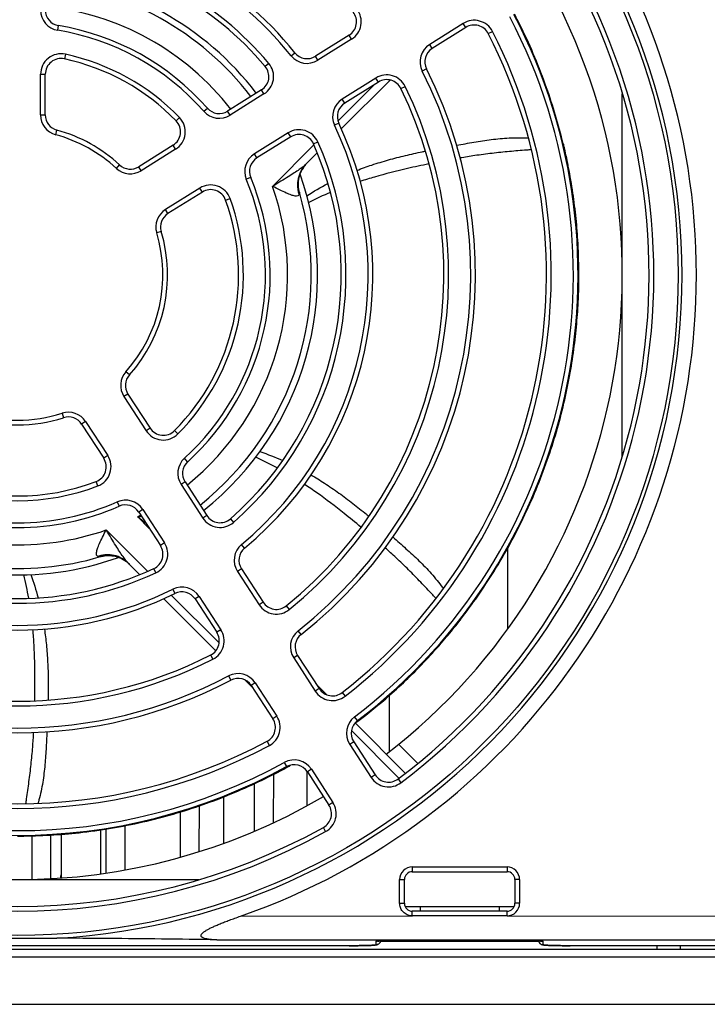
# Model space of a CAD drawing. Header units: millimetres. Extents: x 0 to 546, y 0 to 772.
# Tile 5 of 24: x 150 to 193, y 226 to 289. Entities that reach past the tile are written whole.
import ezdxf

# ---------------------------------------------------------------- set-up
doc = ezdxf.new("R2010")
doc.units = ezdxf.units.MM

# ---------------------------------------------------------------- blocks, each defined once
blk = doc.blocks.new('VFD_E3_HSK_BOTTOM_24_BL54')
at = {"color": 7, "linetype": 'Continuous'}
for p, q in [((864.764, -409.011), (864.772, -405.945)), ((863.532, -406.53), (863.539, -409.547)), ((858.836, -408.32), (858.843, -411.203)), ((860.06, -410.83), (860.067, -407.934)), ((854.139, -409.396), (854.146, -412.191)), ((855.357, -411.994), (855.364, -409.191)), ((849.44, -409.829), (849.447, -412.615)), ((850.656, -412.557), (850.662, -409.793))]:
    blk.add_line(p, q, dxfattribs=at)
blk = doc.blocks.new('VFD_E3_PWB_CAP_15HP_BOTT55')
at = {"color": 7, "linetype": 'Continuous'}
for p, q in [((879.601, -396.719), (879.601, -391.569)), ((872.101, -404.519), (872.101, -400.939))]:
    blk.add_line(p, q, dxfattribs=at)
blk = doc.blocks.new('FAN_80X32_BOTTOM_24_BL45')
at = {"color": 7, "linetype": 'Continuous'}
for p, q in [((871.155, -362.254), (868.845, -364.564)), ((872.145, -361.971), (869.049, -365.067)), ((886.851, -385.833), (886.851, -362.835)), ((867.324, -366.085), (864.705, -368.704)), ((867.524, -366.592), (866.811, -367.305)), ((856.154, -389.632), (856.889, -390.367)), ((856.774, -393.081), (854.162, -390.468)), ((856.277, -393.29), (855.561, -392.574)), ((861.317, -397.624), (858.285, -394.591)), ((861.107, -398.12), (857.796, -394.81)), ((863.438, -400.452), (862.961, -399.974)), ((867.483, -400.254), (868.136, -400.907)), ((869.925, -402.696), (873.102, -405.873)), ((869.695, -403.173), (872.706, -406.184)), ((872.692, -404.049), (873.883, -405.239)), ((837.08, -412.615), (860.023, -412.615)), ((873.093, -414.315), (880.009, -414.315))]:
    blk.add_line(p, q, dxfattribs=at)
for radius, start, end in [(19, 37.29452, 84.71305), (18.6, 37.40071, 84.59858), (38.3, 307.56662, 29.38037), (17.1, 37.87485, 84.12587), (19, 308.29358, 19.63906), (17.1, 308.87352, 19.15329), (18.6, 308.40184, 16.37594), (17.1, 296.39719, 297.12642), (17.1, 245.5401, 289.15329), (18.6, 242.40002, 286.37594), (19, 242.28509, 289.63906), (38.3, 239.61953, 300.38013)]:
    blk.add_arc((848.551, -374.315), radius, start, end, dxfattribs=at)
for points, start_tangent, end_tangent in [([(883.109, -366.008), (882.062, -362.467), (881.316, -360.537), (880.469, -358.672), (880.029, -357.804)], (-0.233418, 0.972376), (-0.464058, 0.885805)), ([(876.342, -366.096), (876.355, -366.094), (877.451, -365.907), (878.556, -365.741), (879.115, -365.679), (879.681, -365.638), (880.252, -365.624), (880.819, -365.635), (880.903, -365.639)], (0.984558, 0.175056), (0.99885, -0.047945)), ([(883.036, -365.976), (883.049, -365.982), (883.089, -366.005), (883.118, -366.027), (883.134, -366.049), (883.136, -366.056)], (0.907819, -0.419362), (0.221207, -0.975227)), ([(883.136, -366.056), (883.136, -366.07), (883.125, -366.09), (883.101, -366.109), (883.071, -366.124)], (0.221207, -0.975227), (-0.911419, -0.411479)), ([(883.229, -366.454), (883.136, -366.056)], (-0.220292, 0.975434), (-0.23178, 0.972768)), ([(870.04, -367.696), (870.99, -367.353), (872.046, -367.029), (873.111, -366.751), (874.184, -366.511), (874.378, -366.47)], (0.932096, 0.362211), (0.97949, 0.201491)), ([(881.08, -366.386), (880.791, -366.409), (879.702, -366.501), (878.602, -366.615), (877.508, -366.759), (876.573, -366.909)], (-0.996624, -0.082107), (-0.985422, -0.170129)), ([(876.603, -396.14), (878.717, -393.113), (879.76, -391.325), (880.689, -389.499), (882.185, -385.819), (883.21, -382.218), (883.815, -378.822), (883.985, -377.213), (884.079, -375.64), (884.06, -372.516), (883.946, -370.941), (883.757, -369.337), (883.487, -367.7), (883.229, -366.454)], (0.614307, 0.789067), (-0.220292, 0.975434)), ([(866.811, -367.305), (866.643, -367.499)], (-0.707109, -0.707104), (-0.598845, -0.800865)), ([(866.879, -367.237), (866.71, -367.43)], (-0.707109, -0.707105), (-0.605681, -0.795708)), ([(866.712, -367.429), (866.879, -367.237)], (0.605453, 0.795881), (0.706931, 0.707283)), ([(866.811, -367.305), (866.732, -367.379)], (-0.707156, -0.707058), (-0.748742, -0.662862)), ([(874.601, -367.284), (873.255, -367.576), (871.166, -368.113), (870.25, -368.395)], (-0.979608, -0.200919), (-0.95067, -0.310205)), ([(866.732, -367.379), (866.637, -367.459), (866.395, -367.64), (866.078, -367.854), (865.689, -368.101), (865.231, -368.383), (864.705, -368.704)], (-0.748742, -0.662862), (-0.852403, -0.522886)), ([(866.643, -367.499), (866.504, -367.716), (866.323, -368.2), (866.281, -368.722), (866.314, -368.985)], (-0.598845, -0.800865), (0.189136, -0.981951)), ([(866.376, -368.992), (866.327, -368.647), (866.353, -368.253), (866.475, -367.837), (866.712, -367.429)], (-0.235365, 0.971907), (0.605453, 0.795881)), ([(866.467, -367.851), (866.409, -368.009)], (-0.386761, -0.92218), (-0.30516, -0.952301)), ([(866.507, -367.763), (866.467, -367.851)], (-0.432112, -0.90182), (-0.386761, -0.92218)), ([(866.573, -367.637), (866.563, -367.654), (866.507, -367.763)], (-0.498349, -0.866976), (-0.432112, -0.90182)), ([(866.652, -367.511), (866.573, -367.637)], (-0.564074, -0.825724), (-0.498349, -0.866976)), ([(866.71, -367.43), (866.652, -367.511)], (-0.605681, -0.795708), (-0.564074, -0.825724)), ([(866.393, -368.062), (866.371, -368.143), (866.317, -368.669)], (-0.277655, -0.960681), (0.031931, -0.99949)), ([(866.409, -368.009), (866.393, -368.062)], (-0.30516, -0.952301), (-0.277655, -0.960681)), ([(866.878, -369.3), (868.201, -368.529)], (0.839646, 0.543133), (0.885758, 0.464147)), ([(866.382, -369.244), (866.296, -369.316), (866.134, -369.321), (865.89, -369.257), (865.568, -369.129), (865.171, -368.942), (864.705, -368.704)], (-0.409299, -0.9124), (-0.885471, 0.464694)), ([(866.314, -368.985), (866.382, -369.244)], (0.189136, -0.981951), (0.316981, -0.948432)), ([(866.317, -368.669), (866.334, -368.873)], (0.031931, -0.99949), (0.13485, -0.990866)), ([(866.334, -368.873), (866.343, -368.933)], (0.13485, -0.990866), (0.164719, -0.986341)), ([(866.343, -368.933), (866.405, -369.193)], (0.164719, -0.986341), (0.294035, -0.955795)), ([(866.397, -369.07), (866.376, -368.992)], (-0.281505, 0.95956), (-0.235365, 0.971907)), ([(866.405, -369.192), (866.395, -369.215), (866.388, -369.229)], (-0.414515, -0.910043), (-0.414623, -0.909993)), ([(866.397, -369.071), (866.411, -369.146), (866.405, -369.192)], (0.282095, -0.959387), (-0.419107, -0.907937)), ([(868.373, -369.09), (866.993, -369.721)], (-0.922671, -0.385588), (-0.894976, -0.446114)), ([(866.388, -369.229), (866.382, -369.244)], (-0.414623, -0.909993), (-0.413704, -0.910411)), ([(864.989, -386.539), (863.647, -385.861)], (-0.877261, 0.480013), (-0.907004, 0.421121)), ([(863.903, -385.509), (865.344, -386.066)], (0.948308, -0.317351), (0.91505, -0.40334)), ([(867.128, -386.977), (867.991, -387.508), (868.903, -388.131), (869.784, -388.79), (870.642, -389.479), (870.793, -389.603)], (0.864668, -0.502343), (0.76859, -0.639742)), ([(870.297, -390.287), (869.23, -389.417), (867.507, -388.119), (866.722, -387.584)], (-0.768176, 0.640239), (-0.835379, 0.549674)), ([(856.154, -389.632), (856.392, -389.601)], (0.992185, 0.124775), (0.991377, 0.131038)), ([(856.154, -389.632), (856.619, -389.992), (856.671, -390.032)], (0.790042, -0.613052), (0.792408, -0.609991)), ([(853.622, -392.145), (853.55, -392.06), (853.545, -391.897), (853.609, -391.653), (853.737, -391.331), (853.924, -390.935), (854.162, -390.468)], (-0.9124, 0.409299), (0.464694, 0.885471)), ([(855.487, -392.496), (855.407, -392.4), (855.226, -392.158), (855.012, -391.841), (854.765, -391.452), (854.483, -390.995), (854.162, -390.468)], (-0.662862, 0.748742), (-0.522886, 0.852403)), ([(872.319, -390.913), (873.152, -391.655), (873.971, -392.416), (874.368, -392.814), (874.753, -393.23), (875.121, -393.667), (875.466, -394.118), (875.517, -394.187)], (0.750987, -0.660318), (0.58559, -0.810608)), ([(875.042, -394.79), (874.844, -394.579), (874.092, -393.785), (873.317, -392.996), (872.522, -392.231), (871.818, -391.591)], (-0.685943, 0.727655), (-0.747814, 0.663908)), ([(853.881, -392.077), (853.622, -392.145)], (-0.981951, -0.189136), (-0.948432, -0.316981)), ([(853.637, -392.152), (853.622, -392.145)], (-0.909993, 0.414623), (-0.910411, 0.413704)), ([(853.673, -392.168), (853.651, -392.158), (853.637, -392.152)], (-0.910043, 0.414515), (-0.909993, 0.414623)), ([(853.932, -392.107), (853.673, -392.168)], (-0.986341, -0.164719), (-0.955795, -0.294035)), ([(853.795, -392.16), (853.72, -392.175), (853.673, -392.168)], (-0.959387, -0.282095), (-0.907937, 0.419107)), ([(853.795, -392.16), (853.874, -392.139)], (0.95956, 0.281505), (0.971907, 0.235365)), ([(853.874, -392.139), (854.219, -392.091), (854.613, -392.116), (855.029, -392.238), (855.437, -392.475)], (0.971907, 0.235365), (0.795881, -0.605453)), ([(855.367, -392.406), (855.15, -392.267), (854.666, -392.086), (854.144, -392.045), (853.881, -392.077)], (-0.800865, 0.598845), (-0.981951, -0.189136)), ([(853.992, -392.098), (853.932, -392.107)], (-0.990866, -0.13485), (-0.986341, -0.164719)), ([(854.197, -392.081), (853.992, -392.098)], (-0.99949, -0.031931), (-0.990866, -0.13485)), ([(854.804, -392.156), (854.723, -392.135), (854.197, -392.081)], (-0.960681, 0.277655), (-0.99949, -0.031931)), ([(854.857, -392.173), (854.804, -392.156)], (-0.952301, 0.30516), (-0.960681, 0.277655)), ([(855.015, -392.231), (854.857, -392.173)], (-0.92218, 0.386761), (-0.952301, 0.30516)), ([(855.103, -392.27), (855.015, -392.231)], (-0.90182, 0.432112), (-0.92218, 0.386761)), ([(855.229, -392.337), (855.212, -392.327), (855.103, -392.27)], (-0.866976, 0.498349), (-0.90182, 0.432112)), ([(855.355, -392.416), (855.229, -392.337)], (-0.825724, 0.564074), (-0.866976, 0.498349)), ([(855.436, -392.474), (855.355, -392.416)], (-0.795708, 0.605681), (-0.825724, 0.564074)), ([(855.561, -392.574), (855.367, -392.406)], (-0.707104, 0.707109), (-0.800865, 0.598845)), ([(855.629, -392.643), (855.436, -392.474)], (-0.707105, 0.707109), (-0.795708, 0.605681)), ([(855.437, -392.475), (855.629, -392.643)], (0.795881, -0.605453), (0.707283, -0.706931)), ([(855.561, -392.574), (855.487, -392.496)], (-0.707058, 0.707156), (-0.662862, 0.748742)), ([(849.253, -394.789), (848.944, -393.311)], (-0.172128, 0.985075), (-0.236969, 0.971517)), ([(849.381, -393.297), (849.843, -394.767)], (0.343614, -0.939111), (0.255845, -0.966718)), ([(870.106, -402.588), (872.11, -400.943), (873.27, -399.872), (874.405, -398.724), (875.517, -397.49), (876.329, -396.512)], (0.795435, 0.606039), (0.624885, 0.780716)), ([(876.329, -396.512), (876.583, -396.191)], (0.624885, 0.780716), (0.615635, 0.788031)), ([(876.583, -396.191), (876.572, -396.2), (876.549, -396.204), (876.519, -396.196), (876.49, -396.184)], (-0.624153, -0.781302), (-0.891917, 0.452199)), ([(876.583, -396.067), (876.585, -396.077), (876.593, -396.123), (876.594, -396.159), (876.587, -396.185), (876.583, -396.191)], (0.232053, -0.972703), (-0.624153, -0.781302)), ([(849.635, -401.279), (849.649, -399.897), (849.589, -397.741), (849.516, -396.778)], (0.021167, 0.999776), (-0.092168, 0.995744)), ([(850.247, -396.75), (850.368, -397.739), (850.451, -398.84), (850.485, -399.94), (850.482, -401.04), (850.479, -401.241)], (0.14599, -0.989286), (-0.020586, -0.999788)), ([(869.94, -402.714), (870.106, -402.588)], (0.798941, 0.60141), (0.795435, 0.606039)), ([(849.076, -407.796), (849.118, -407.505), (849.269, -406.422), (849.402, -405.324), (849.504, -404.226), (849.565, -403.28)], (0.140698, 0.990052), (0.052393, 0.998627)), ([(850.408, -403.251), (850.347, -404.359), (850.264, -405.473), (850.201, -406.032), (850.115, -406.593), (850.003, -407.153), (849.866, -407.704), (849.849, -407.769)], (-0.047593, -0.998867), (-0.266837, -0.963742)), ([(848.995, -409.854), (852.68, -409.617), (854.727, -409.317), (856.734, -408.905), (860.544, -407.777), (863.997, -406.332), (865.612, -405.503)], (0.999926, 0.012182), (0.877559, 0.47947)), ([(865.612, -405.503), (865.812, -405.393)], (0.877559, 0.47947), (0.874474, 0.485072)), ([(848.534, -409.872), (848.943, -409.87)], (0.999999, -0.001288), (0.999945, 0.010505)), ([(848.943, -409.87), (848.929, -409.867), (848.912, -409.852), (848.899, -409.824), (848.893, -409.803)], (-1, 0.000881), (-0.232374, 0.972626)), ([(849.036, -409.798), (849.034, -409.801), (849.003, -409.835), (848.975, -409.859), (848.95, -409.869), (848.943, -409.87)], (-0.622163, -0.782888), (-1, 0.000881))]:
    blk.add_spline(points, degree=3, dxfattribs=dict(at, start_tangent=start_tangent, end_tangent=end_tangent))
blk = doc.blocks.new('VFD_E3_FAN_GUARD_BOTTOM_51')
at = {"color": 7, "linetype": 'Continuous'}
for p, q in [((851.091, -358.822), (851.139, -358.525)), ((876.782, -358.384), (874.654, -359.714)), ((876.941, -358.638), (876.782, -358.384)), ((869.549, -359.13), (867.416, -360.463)), ((869.708, -359.384), (869.549, -359.13)), ((876.941, -358.638), (874.813, -359.968)), ((878.361, -359.03), (878.628, -358.893)), ((869.708, -359.384), (867.575, -360.718)), ((874.813, -359.968), (874.654, -359.714)), ((851.576, -360.338), (851.513, -360.632)), ((865.872, -360.428), (866.106, -360.241)), ((867.575, -360.718), (867.416, -360.463)), ((864.46, -360.915), (864.23, -361.108)), ((850.001, -361.609), (850.301, -361.609)), ((850.001, -364.181), (850.001, -361.609)), ((850.301, -364.181), (850.301, -361.609)), ((874.45, -361.266), (874.182, -361.401)), ((871.245, -361.844), (869.112, -363.177)), ((871.404, -362.098), (869.271, -363.431)), ((871.404, -362.098), (871.245, -361.844)), ((863.995, -362.6), (861.851, -363.941)), ((864.154, -362.855), (862.01, -364.195)), ((864.154, -362.855), (863.995, -362.6)), ((872.833, -362.509), (873.103, -362.378)), ((869.271, -363.431), (869.112, -363.177)), ((850.001, -364.181), (850.301, -364.181)), ((860.344, -363.951), (860.57, -363.753)), ((862.01, -364.195), (861.851, -363.941)), ((858.801, -364.343), (858.586, -364.552)), ((868.896, -364.706), (868.625, -364.834)), ((850.961, -365.436), (851.039, -365.146)), ((865.691, -365.314), (863.547, -366.654)), ((865.85, -365.569), (865.691, -365.314)), ((865.85, -365.569), (863.705, -366.909)), ((867.294, -366.012), (867.569, -365.89)), ((858.399, -366.098), (856.218, -367.461)), ((858.558, -366.352), (856.376, -367.715)), ((858.558, -366.352), (858.399, -366.098)), ((863.705, -366.909), (863.547, -366.654)), ((854.804, -367.566), (855.008, -367.346)), ((856.376, -367.715), (856.218, -367.461)), ((863.313, -368.143), (863.036, -368.258)), ((860.095, -368.811), (857.913, -370.174)), ((860.254, -369.066), (858.072, -370.429)), ((860.254, -369.066), (860.095, -368.811)), ((861.725, -369.575), (862.007, -369.474)), ((858.072, -370.429), (857.913, -370.174)), ((857.645, -371.566), (857.358, -371.653)), ((855.631, -380.649), (855.408, -380.449)), ((855.538, -381.86), (855.286, -382.024)), ((855.286, -382.024), (856.687, -384.181)), ((855.538, -381.86), (856.939, -384.018)), ((851.366, -383.073), (851.458, -383.359)), ((852.854, -383.603), (852.603, -383.767)), ((852.603, -383.767), (854.004, -385.924)), ((852.854, -383.603), (854.255, -385.76)), ((856.939, -384.018), (856.687, -384.181)), ((858.487, -384.177), (858.7, -384.389)), ((854.255, -385.76), (854.004, -385.924)), ((859.321, -386.147), (859.119, -385.925)), ((853.626, -387.684), (853.52, -387.403)), ((859.156, -387.431), (858.904, -387.595)), ((858.904, -387.595), (860.282, -389.716)), ((859.156, -387.431), (860.533, -389.552)), ((854.859, -388.692), (854.98, -388.966)), ((856.472, -389.174), (856.22, -389.337)), ((856.22, -389.337), (857.598, -391.458)), ((856.472, -389.174), (857.849, -391.295)), ((860.533, -389.552), (860.282, -389.716)), ((862.029, -389.761), (862.227, -389.987)), ((857.849, -391.295), (857.598, -391.458)), ((862.93, -391.621), (862.738, -391.39)), ((857.306, -393.182), (857.18, -392.91)), ((862.73, -392.935), (862.478, -393.098)), ((862.478, -393.098), (863.848, -395.208)), ((862.73, -392.935), (864.1, -395.045)), ((858.38, -394.22), (858.513, -394.489)), ((860.046, -394.678), (859.795, -394.841)), ((860.046, -394.678), (861.416, -396.788)), ((859.795, -394.841), (861.165, -396.951)), ((864.1, -395.045), (863.848, -395.208)), ((865.569, -395.276), (865.758, -395.509)), ((861.416, -396.788), (861.165, -396.951)), ((866.509, -397.086), (866.323, -396.85)), ((860.915, -398.655), (860.779, -398.387)), ((866.289, -398.416), (866.038, -398.579)), ((866.289, -398.416), (867.656, -400.521)), ((866.038, -398.579), (867.405, -400.684)), ((861.91, -399.716), (862.05, -399.982)), ((863.605, -400.159), (863.354, -400.322)), ((863.354, -400.322), (864.721, -402.427)), ((863.605, -400.159), (864.972, -402.263)), ((867.656, -400.521), (867.405, -400.684)), ((869.108, -400.766), (869.293, -401.002)), ((864.972, -402.263), (864.721, -402.427)), ((870.074, -402.546), (869.892, -402.308)), ((864.495, -404.118), (864.354, -403.853)), ((869.842, -403.886), (869.59, -404.049)), ((869.59, -404.049), (870.955, -406.152)), ((869.842, -403.886), (871.207, -405.988)), ((865.444, -405.196), (865.588, -405.46)), ((867.158, -405.629), (866.906, -405.792)), ((866.906, -405.792), (868.272, -407.895)), ((867.158, -405.629), (868.523, -407.731)), ((871.207, -405.988), (870.955, -406.152)), ((872.648, -406.242), (872.829, -406.481)), ((868.523, -407.731), (868.272, -407.895)), ((868.062, -409.577), (867.917, -409.314)), ((873.551, -411.815), (879.551, -411.815)), ((873.551, -411.815), (873.551, -412.115)), ((873.551, -412.115), (879.551, -412.115)), ((879.551, -411.815), (879.551, -412.115)), ((872.751, -412.615), (873.051, -412.615)), ((872.751, -414.115), (872.751, -412.615)), ((873.051, -414.115), (873.051, -412.615)), ((880.351, -412.615), (880.051, -412.615)), ((880.051, -412.615), (880.051, -414.115)), ((880.351, -412.615), (880.351, -414.115)), ((872.751, -414.115), (873.051, -414.115)), ((879.551, -414.615), (873.551, -414.615)), ((873.551, -414.915), (873.551, -414.615)), ((874.051, -414.315), (874.051, -414.615)), ((879.051, -414.315), (879.051, -414.615)), ((879.551, -414.915), (879.551, -414.615)), ((880.351, -414.115), (880.051, -414.115)), ((862.673, -414.93), (873.563, -414.917)), ((879.551, -414.918), (873.549, -414.916)), ((879.551, -414.918), (899.551, -414.93)), ((861.174, -416.429), (899.551, -416.429)), ((871.251, -416.535), (871.251, -416.745)), ((879.551, -416.455), (873.551, -416.455)), ((873.551, -416.455), (873.551, -416.455)), ((879.551, -416.455), (879.551, -416.455)), ((881.851, -416.745), (881.851, -416.535)), ((869.551, -416.804), (827.551, -416.804)), ((869.551, -416.804), (869.551, -416.804)), ((898.913, -416.804), (883.551, -416.804)), ((883.551, -416.804), (883.551, -416.804))]:
    blk.add_line(p, q, dxfattribs=at)
blk.add_circle((848.551, -374.315), 41.839, dxfattribs=at)
for centre, radius, start, end in [((848.551, -374.315), 42.089, 273.38163, 86.61837), ((848.551, -374.315), 43, 289.17254, 70.82746), ((848.551, -374.315), 22.2, 38.72022, 83.27978), ((848.551, -374.315), 22.5, 38.72022, 83.27978), ((848.551, -374.315), 20.5, 40.1072, 81.8928), ((848.551, -374.315), 20.8, 40.1072, 81.8928), ((848.551, -374.315), 40.3, 307.04344, 27.95656), ((848.551, -374.315), 40, 307.04344, 27.95656), ((851.301, -357.539), 1.3, 180, 260.69066), ((851.301, -357.539), 1, 180, 260.69066), ((869.019, -358.282), 1, 302, 38.07149), ((869.019, -358.282), 1.3, 302, 38.07149), ((848.551, -374.315), 35.2, 307.3209, 27.6791), ((848.551, -374.315), 35.5, 307.3209, 27.6791), ((848.551, -374.315), 16, 41.30934, 80.69066), ((877.471, -359.486), 1.3, 27.14609, 122), ((877.471, -359.486), 1, 27.14609, 122), ((848.551, -374.315), 15.7, 41.30934, 80.69066), ((848.551, -374.315), 33.5, 307.85391, 27.14609), ((848.551, -374.315), 33.8, 307.85391, 27.14609), ((875.343, -360.816), 1.3, 122, 206.7405), ((851.301, -361.609), 1.3, 77.78747, 180), ((848.551, -374.315), 14.3, 44.21253, 77.78747), ((866.886, -359.615), 1.3, 218.72022, 302), ((866.886, -359.615), 1, 218.72022, 302), ((875.343, -360.816), 1, 122, 206.7405), ((851.301, -361.609), 1, 77.78747, 180), ((848.551, -374.315), 14, 44.21253, 77.78747), ((863.466, -361.752), 1.3, 302, 40.1072), ((863.466, -361.752), 1, 302, 40.1072), ((848.551, -374.315), 28.7, 308.2595, 26.7405), ((848.551, -374.315), 29, 308.2595, 26.7405), ((871.934, -362.946), 1.3, 25.92851, 122), ((871.934, -362.946), 1, 25.92851, 122), ((848.551, -374.315), 27, 309.07149, 25.92851), ((848.551, -374.315), 27.3, 309.07149, 25.92851), ((869.801, -364.279), 1.3, 122, 205.27978), ((869.801, -364.279), 1, 122, 205.27978), ((851.301, -364.181), 1.3, 180, 254.81689), ((851.301, -364.181), 1, 180, 254.81689), ((861.321, -363.093), 1.3, 221.30934, 302), ((861.321, -363.093), 1, 221.30934, 302), ((857.869, -365.25), 1, 302, 44.21253), ((857.869, -365.25), 1.3, 302, 44.21253), ((848.551, -374.315), 22.2, 309.72022, 25.27978), ((848.551, -374.315), 22.5, 309.72022, 25.27978), ((848.551, -374.315), 9.2, 47.18311, 74.81689), ((848.551, -374.315), 9.5, 47.18311, 74.81689), ((866.38, -366.417), 1.3, 23.8928, 122), ((866.38, -366.417), 1, 23.8928, 122), ((848.551, -374.315), 20.5, 311.1072, 23.8928), ((848.551, -374.315), 20.8, 311.1072, 23.8928), ((864.235, -367.757), 1.3, 122, 202.69066), ((864.235, -367.757), 1, 122, 202.69066), ((855.688, -366.613), 1.3, 227.18311, 302), ((855.688, -366.613), 1, 227.18311, 302), ((848.551, -374.315), 15.7, 312.30934, 22.69066), ((848.551, -374.315), 16, 312.30934, 22.69066), ((860.784, -369.914), 1.3, 19.78747, 122), ((860.784, -369.914), 1, 19.78747, 122), ((848.551, -374.315), 14, 315.21253, 19.78747), ((848.551, -374.315), 14.3, 315.21253, 19.78747), ((858.602, -371.277), 1.3, 122, 196.81689), ((858.602, -371.277), 1, 122, 196.81689), ((848.551, -374.315), 9.2, 318.18311, 16.81689), ((848.551, -374.315), 9.5, 318.18311, 16.81689), ((856.377, -381.316), 1.3, 138.18311, 213), ((856.377, -381.316), 1, 138.18311, 213), ((848.551, -374.315), 9.5, 252.18311, 287.81689), ((848.551, -374.315), 9.2, 252.18311, 287.81689), ((851.764, -384.311), 1.3, 33, 107.81689), ((851.764, -384.311), 1, 33, 107.81689), ((857.778, -383.473), 1, 213, 315.21253), ((857.778, -383.473), 1.3, 213, 315.21253), ((853.165, -386.468), 1, 290.78747, 33), ((853.165, -386.468), 1.3, 290.78747, 33), ((859.994, -386.887), 1.3, 132.30934, 213), ((859.994, -386.887), 1, 132.30934, 213), ((848.551, -374.315), 14.3, 249.21253, 290.78747), ((848.551, -374.315), 14, 249.21253, 290.78747), ((848.551, -374.315), 16, 246.30934, 293.69066), ((848.551, -374.315), 15.7, 246.30934, 293.69066), ((855.382, -389.882), 1.3, 33, 113.69066), ((855.382, -389.882), 1, 33, 113.69066), ((861.372, -389.008), 1.3, 213, 311.1072), ((861.372, -389.008), 1, 213, 311.1072), ((856.759, -392.003), 1, 294.8928, 33), ((856.759, -392.003), 1.3, 294.8928, 33), ((863.569, -392.39), 1.3, 129.72022, 213), ((863.569, -392.39), 1, 129.72022, 213), ((848.551, -374.315), 20.8, 245.1072, 294.8928), ((848.551, -374.315), 20.5, 245.1072, 294.8928), ((858.956, -395.386), 1.3, 33, 116.27978), ((848.551, -374.315), 22.5, 243.72022, 296.27978), ((848.551, -374.315), 22.2, 243.72022, 296.27978), ((858.956, -395.386), 1, 33, 116.27978), ((864.939, -394.5), 1.3, 213, 309.07149), ((864.939, -394.5), 1, 213, 309.07149), ((860.326, -397.496), 1, 296.92851, 33), ((860.326, -397.496), 1.3, 296.92851, 33), ((867.128, -397.871), 1.3, 128.2595, 213), ((867.128, -397.871), 1, 128.2595, 213), ((848.551, -374.315), 27, 243.07149, 296.92851), ((848.551, -374.315), 27.3, 243.07149, 296.92851), ((848.551, -374.315), 28.7, 242.2595, 297.7405), ((862.515, -400.867), 1.3, 33, 117.7405), ((848.551, -374.315), 29, 242.2595, 297.7405), ((862.515, -400.867), 1, 33, 117.7405), ((868.495, -399.976), 1.3, 213, 307.85391), ((868.495, -399.976), 1, 213, 307.85391), ((863.882, -402.972), 1, 298.14609, 33), ((863.882, -402.972), 1.3, 298.14609, 33), ((870.68, -403.341), 1.3, 127.3209, 213), ((870.68, -403.341), 1, 127.3209, 213), ((848.551, -374.315), 33.8, 241.85391, 298.14609), ((848.551, -374.315), 33.5, 241.85391, 298.14609), ((848.551, -374.315), 35.2, 241.3209, 298.6791), ((866.068, -406.337), 1.3, 33, 118.6791), ((866.068, -406.337), 1, 33, 118.6791), ((848.551, -374.315), 35.5, 241.3209, 298.6791), ((872.046, -405.444), 1, 213, 307.04344), ((872.046, -405.444), 1.3, 213, 307.04344), ((867.433, -408.439), 1.3, 298.95656, 33), ((867.433, -408.439), 1, 298.95656, 33), ((848.551, -374.315), 40.3, 241.04344, 298.95656), ((848.551, -374.315), 40, 241.04344, 298.95656), ((873.551, -412.615), 0.8, 90, 180), ((873.551, -412.615), 0.5, 90, 180), ((879.551, -412.615), 0.8, 0, 90), ((879.551, -412.615), 0.5, 0, 90), ((873.551, -414.115), 0.5, 180, 270), ((879.551, -414.115), 0.5, 270, 360), ((879.551, -414.115), 0.8, 270, 360)]:
    blk.add_arc(centre, radius, start, end, dxfattribs=at)
for points, start_tangent, end_tangent in [([(873.563, -414.917), (873.419, -414.904), (873.285, -414.869), (873.156, -414.81), (873.037, -414.728), (872.935, -414.624), (872.853, -414.505), (872.795, -414.375), (872.761, -414.242), (872.751, -414.115)], (-1, 0), (0, 1)), ([(861.174, -416.429), (860.937, -416.421), (860.723, -416.403), (860.538, -416.377), (860.383, -416.339), (860.259, -416.288), (860.182, -416.215), (860.175, -416.125), (860.238, -416.025), (860.352, -415.926), (860.502, -415.828), (860.684, -415.727), (860.891, -415.625), (861.123, -415.52), (861.379, -415.412), (861.66, -415.3), (861.968, -415.183), (862.305, -415.06), (862.673, -414.93)], (-0.999875, 0.015832), (0.944534, 0.328414)), ([(846.069, -416.331), (847.02, -416.329), (848.035, -416.328), (849.064, -416.328), (850.074, -416.329), (851.034, -416.331)], (0.999995, 0.00326), (0.999995, -0.00326)), ([(861.174, -416.429), (857.67, -416.38), (854.308, -416.348), (851.034, -416.331)], (-0.999875, 0.015832), (-0.999995, 0.00326)), ([(871.48, -416.5), (871.309, -416.517), (871.251, -416.535)], (-0.990358, -0.138532), (-0.003844, -0.999993)), ([(871.329, -416.525), (871.251, -416.535)], (-0.965836, -0.259153), (-1, 0)), ([(871.357, -416.516), (871.329, -416.525)], (-0.936992, -0.349351), (-0.965836, -0.259153)), ([(871.344, -416.516), (871.358, -416.513), (871.389, -416.509), (871.434, -416.505), (871.493, -416.5), (871.565, -416.495)], (-0.831798, -0.555079), (0.998041, 0.062565)), ([(871.386, -416.715), (871.472, -416.649), (871.538, -416.533), (871.547, -416.497)], (0.886419, 0.462884), (0.17235, 0.985036)), ([(871.54, -416.527), (871.511, -416.595), (871.457, -416.663)], (-0.274152, -0.961686), (-0.72717, -0.686458)), ([(871.605, -416.489), (871.48, -416.5)], (-0.998895, -0.047006), (-0.990358, -0.138532)), ([(871.546, -416.497), (871.54, -416.527)], (-0.176688, -0.984267), (-0.274152, -0.961686)), ([(871.565, -416.495), (871.65, -416.49), (871.748, -416.486), (871.858, -416.481), (871.982, -416.477), (872.118, -416.472), (872.266, -416.469), (872.426, -416.465), (872.597, -416.462), (872.779, -416.46), (872.969, -416.457), (873.169, -416.456), (873.375, -416.455), (873.551, -416.455)], (0.998041, 0.062565), (1, -0.000018)), ([(873.551, -416.455), (873.039, -416.457), (872.552, -416.463), (872.117, -416.472), (871.754, -416.485), (871.605, -416.489)], (-1, 0.00001), (-0.998895, -0.047006)), ([(879.551, -416.455), (879.767, -416.455), (879.981, -416.456), (880.187, -416.458), (880.383, -416.46), (880.569, -416.463), (880.743, -416.467), (880.904, -416.47), (881.053, -416.474), (881.188, -416.479), (881.31, -416.484), (881.417, -416.489), (881.511, -416.494)], (1, 0.000029), (0.998258, -0.058999)), ([(881.498, -416.489), (881.349, -416.485), (880.986, -416.472), (880.551, -416.463), (880.063, -416.457), (879.551, -416.455)], (-0.998894, 0.047024), (-1, -0.000014)), ([(881.851, -416.535), (881.793, -416.517), (881.622, -416.5), (881.498, -416.489)], (-0.002526, 0.999997), (-0.998894, 0.047024)), ([(881.511, -416.494), (881.591, -416.499), (881.656, -416.504), (881.706, -416.509), (881.741, -416.513), (881.748, -416.514)], (0.998258, -0.058999), (0.985898, -0.167348)), ([(881.556, -416.497), (881.565, -416.535), (881.634, -416.653)], (0.172301, -0.985044), (0.687485, -0.726198)), ([(881.556, -416.497), (881.563, -416.528)], (0.177731, -0.984079), (0.278564, -0.960418)), ([(881.563, -416.528), (881.586, -416.584)], (0.278564, -0.960418), (0.463614, -0.886037)), ([(881.586, -416.584), (881.591, -416.595), (881.608, -416.621)], (0.463614, -0.886037), (0.586888, -0.809668)), ([(881.746, -416.516), (881.774, -416.525)], (0.936922, -0.34954), (0.965829, -0.25918)), ([(881.774, -416.525), (881.851, -416.535)], (0.965829, -0.25918), (1, 0)), ([(871.251, -416.745), (871.244, -416.75), (871.219, -416.756), (871.169, -416.763), (871.09, -416.77), (870.979, -416.777), (870.839, -416.783), (870.672, -416.789), (870.485, -416.794), (870.285, -416.798), (870.083, -416.801), (869.887, -416.803), (869.708, -416.804), (869.551, -416.804)], (-0.000078, -1), (-1, 0)), ([(869.551, -416.804), (869.593, -416.804), (869.814, -416.803), (870.025, -416.802), (870.224, -416.799), (870.407, -416.796), (870.574, -416.792), (870.724, -416.788), (870.855, -416.783), (870.914, -416.781)], (1, 0.000002), (0.998963, 0.045522)), ([(870.914, -416.781), (870.969, -416.778), (871.065, -416.772), (871.144, -416.767), (871.209, -416.76), (871.262, -416.753), (871.316, -416.742), (871.386, -416.715)], (0.998963, 0.045522), (0.886419, 0.462884)), ([(871.457, -416.663), (871.401, -416.704), (871.251, -416.745)], (-0.72717, -0.686458), (-1, 0)), ([(881.608, -416.621), (881.701, -416.704), (881.851, -416.745)], (0.586888, -0.809668), (1, 0)), ([(881.634, -416.653), (881.722, -416.718), (881.791, -416.743), (881.841, -416.753), (881.892, -416.76), (881.951, -416.766), (881.986, -416.769)], (0.687485, -0.726198), (0.997165, -0.075251)), ([(883.551, -416.804), (883.397, -416.804), (883.222, -416.803), (883.031, -416.801), (882.833, -416.798), (882.636, -416.795), (882.449, -416.79), (882.28, -416.784), (882.136, -416.777), (882.021, -416.77), (881.938, -416.763), (881.885, -416.756), (881.859, -416.75), (881.851, -416.745)], (-1, 0), (-0.00008, 1)), ([(881.986, -416.769), (882.024, -416.771), (882.11, -416.777), (882.159, -416.779)], (0.997165, -0.075251), (0.998834, -0.048278)), ([(882.159, -416.779), (882.211, -416.782), (882.328, -416.786), (882.46, -416.79), (882.608, -416.794), (882.77, -416.797), (882.946, -416.8), (883.135, -416.802), (883.334, -416.804), (883.541, -416.804), (883.551, -416.804)], (0.998834, -0.048278), (1, -0.000001))]:
    blk.add_spline(points, degree=3, dxfattribs=dict(at, start_tangent=start_tangent, end_tangent=end_tangent))
blk = doc.blocks.new('VFD_E3_BASE_BOTTOM_24_BL43')
at = {"color": 7, "linetype": 'Continuous'}
for p, q in [((866.901, -407.927), (866.901, -405.792)), ((861.601, -407.358), (861.601, -410.309)), ((851.301, -409.701), (851.301, -412.504)), ((853.801, -409.418), (853.801, -412.239)), ((871.551, -416.515), (881.551, -416.515)), ((804.351, -417.015), (900.751, -417.015)), ((889.051, -416.804), (889.051, -417.015)), ((890.551, -417.015), (890.551, -416.804)), ((804.351, -417.515), (900.751, -417.515)), ((787.551, -420.515), (917.551, -420.515))]:
    blk.add_line(p, q, dxfattribs=at)
blk.add_arc((850.301, -412.315), 1, 349.00727, 360, dxfattribs=at)

msp = doc.modelspace()

# ---------------------------------------------------------------- block references
for name in ['VFD_E3_BASE_BOTTOM_24_BL43', 'VFD_E3_FAN_GUARD_BOTTOM_51', 'FAN_80X32_BOTTOM_24_BL45', 'VFD_E3_HSK_BOTTOM_24_BL54', 'VFD_E3_PWB_CAP_15HP_BOTT55']:
    msp.add_blockref(name, (-698.812, 646.935))

doc.saveas('drawing.dxf')
